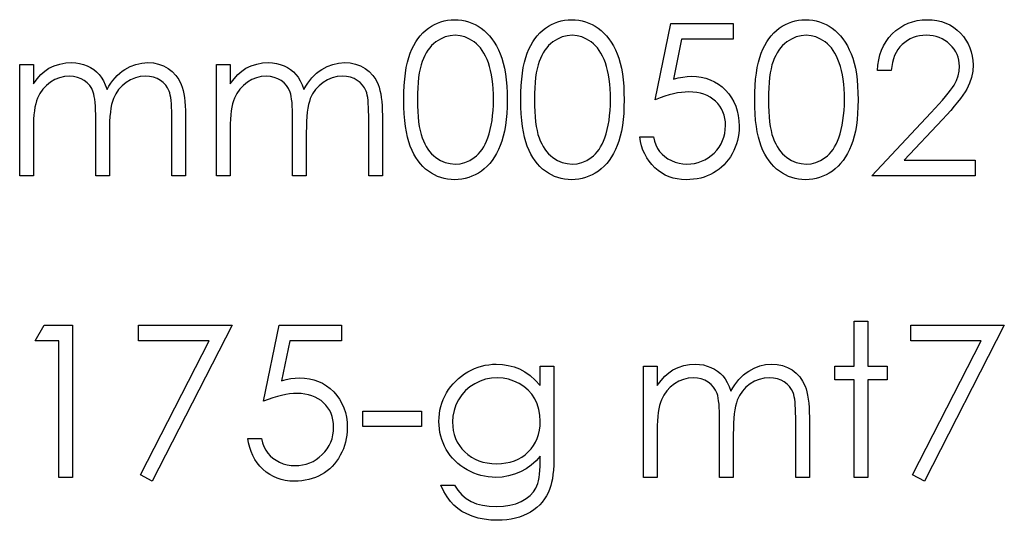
# Model space of a CAD drawing. Header units: inches. Extents: x 0.1 to 87.3, y 0.1 to 33.9.
# Tile 114 of 140: x 33.578 to 34.185, y 23.86 to 24.169. Entities that reach past the tile are written whole.
import ezdxf

# ---------------------------------------------------------------- set-up
doc = ezdxf.new("R2010")
doc.units = ezdxf.units.IN
doc.header["$MEASUREMENT"] = 0

msp = doc.modelspace()

# ---------------------------------------------------------------- linework, layer by layer
at = {"color": 7, "linetype": 'Continuous', "flags": 128}
for points in [[(33.815276, 24.119423), (33.815333, 24.12393), (33.815521, 24.128174), (33.81584, 24.132174), (33.816272, 24.135893), (33.816817, 24.139348), (33.817512, 24.142541), (33.818319, 24.145471), (33.819239, 24.148137), (33.820272, 24.150597), (33.821418, 24.152907), (33.822676, 24.155048), (33.824028, 24.157058), (33.825474, 24.158898), (33.827014, 24.160588), (33.828667, 24.16211), (33.830432, 24.163499), (33.832273, 24.16472), (33.83417, 24.165791), (33.836104, 24.166692), (33.838113, 24.167424), (33.84016, 24.168007), (33.842264, 24.16842), (33.844405, 24.168664), (33.846621, 24.168739), (33.846621, 24.168739), (33.848856, 24.168664), (33.851053, 24.16842), (33.853175, 24.168007), (33.85526, 24.167424), (33.857288, 24.166692), (33.85926, 24.165791), (33.861194, 24.16472), (33.863053, 24.163481), (33.864837, 24.162091), (33.866546, 24.160513), (33.868143, 24.158786), (33.869645, 24.156908), (33.871054, 24.154842), (33.872368, 24.152626), (33.87357, 24.150241), (33.874697, 24.147687), (33.875692, 24.144945), (33.876575, 24.141977), (33.877307, 24.138785), (33.877908, 24.135367), (33.878378, 24.131724), (33.878716, 24.127836), (33.878904, 24.123742), (33.878979, 24.119423), (33.878979, 24.119423), (33.878904, 24.115122), (33.878716, 24.111047), (33.878378, 24.107178), (33.877927, 24.103553), (33.877326, 24.100154), (33.876594, 24.09698), (33.875749, 24.094013), (33.874753, 24.09129), (33.873645, 24.088755), (33.872443, 24.086389), (33.871148, 24.084172), (33.869739, 24.082107), (33.868237, 24.08021), (33.866622, 24.078482), (33.864913, 24.076905), (33.86311, 24.075496), (33.861232, 24.074257), (33.859297, 24.073167), (33.857307, 24.072266), (33.855278, 24.071515), (33.853194, 24.070933), (33.851053, 24.070519), (33.848856, 24.070256), (33.846621, 24.070181), (33.846621, 24.070181), (33.844405, 24.070256), (33.842264, 24.070501), (33.84016, 24.070914), (33.838132, 24.071477), (33.836142, 24.072191), (33.834207, 24.073092), (33.832329, 24.074144), (33.830508, 24.075346), (33.828761, 24.076717), (33.827108, 24.078238), (33.825568, 24.079928), (33.824122, 24.081787), (33.82277, 24.083778), (33.821512, 24.085938), (33.820348, 24.088267), (33.819296, 24.090745), (33.818357, 24.093431), (33.817531, 24.096379), (33.816854, 24.099591), (33.816291, 24.103046), (33.81584, 24.106746), (33.815521, 24.110727), (33.815333, 24.114953), (33.815277, 24.119423)], [(33.887391, 24.119423), (33.887449, 24.12393), (33.887636, 24.128174), (33.887956, 24.132174), (33.888388, 24.135893), (33.888932, 24.139348), (33.889627, 24.142541), (33.890435, 24.145471), (33.891355, 24.148137), (33.892388, 24.150597), (33.893533, 24.152907), (33.894792, 24.155048), (33.896144, 24.157058), (33.89759, 24.158898), (33.89913, 24.160588), (33.900782, 24.16211), (33.902548, 24.163499), (33.904388, 24.16472), (33.906285, 24.165791), (33.908219, 24.166692), (33.910229, 24.167424), (33.912276, 24.168007), (33.914379, 24.16842), (33.91652, 24.168664), (33.918736, 24.168739), (33.918736, 24.168739), (33.920971, 24.168664), (33.923168, 24.16842), (33.92529, 24.168007), (33.927375, 24.167424), (33.929403, 24.166692), (33.931375, 24.165791), (33.933309, 24.16472), (33.935169, 24.163481), (33.936953, 24.162091), (33.938662, 24.160513), (33.940258, 24.158786), (33.941761, 24.156908), (33.943169, 24.154842), (33.944484, 24.152626), (33.945686, 24.150241), (33.946812, 24.147687), (33.947808, 24.144945), (33.94869, 24.141977), (33.949423, 24.138785), (33.950024, 24.135367), (33.950493, 24.131724), (33.950831, 24.127836), (33.951019, 24.123742), (33.951094, 24.119423), (33.951094, 24.119423), (33.951019, 24.115122), (33.950831, 24.111047), (33.950493, 24.107178), (33.950043, 24.103553), (33.949442, 24.100154), (33.948709, 24.09698), (33.947864, 24.094013), (33.946869, 24.09129), (33.945761, 24.088755), (33.944559, 24.086389), (33.943263, 24.084172), (33.941854, 24.082107), (33.940352, 24.08021), (33.938737, 24.078482), (33.937028, 24.076905), (33.935225, 24.075496), (33.933347, 24.074257), (33.931413, 24.073167), (33.929422, 24.072266), (33.927394, 24.071515), (33.925309, 24.070933), (33.923168, 24.070519), (33.920971, 24.070256), (33.918736, 24.070181), (33.918736, 24.070181), (33.91652, 24.070256), (33.914379, 24.070501), (33.912276, 24.070914), (33.910248, 24.071477), (33.908257, 24.072191), (33.906323, 24.073092), (33.904445, 24.074144), (33.902623, 24.075346), (33.900876, 24.076717), (33.899224, 24.078238), (33.897684, 24.079928), (33.896238, 24.081787), (33.894886, 24.083778), (33.893627, 24.085938), (33.892463, 24.088267), (33.891411, 24.090745), (33.890472, 24.093431), (33.889646, 24.096379), (33.88897, 24.099591), (33.888406, 24.103046), (33.887956, 24.106746), (33.887636, 24.110727), (33.887449, 24.114953), (33.887392, 24.119423)], [(34.0184, 24.166335), (34.018402, 24.15672), (34.018402, 24.15672), (33.986513, 24.15672), (33.986513, 24.15672), (33.981462, 24.132062), (33.981462, 24.132062), (33.984448, 24.13285), (33.987283, 24.133433), (33.989969, 24.133771), (33.992504, 24.133883), (33.992504, 24.133883), (33.99564, 24.133752), (33.998645, 24.133339), (34.0015, 24.132663), (34.004223, 24.131724), (34.006796, 24.130522), (34.009218, 24.129038), (34.01151, 24.127291), (34.013669, 24.125263), (34.015622, 24.123028), (34.017313, 24.120662), (34.018759, 24.118127), (34.019923, 24.11546), (34.020843, 24.112624), (34.021482, 24.109638), (34.021876, 24.106502), (34.022008, 24.103215), (34.022008, 24.103215), (34.021933, 24.100924), (34.021745, 24.098671), (34.021407, 24.096473), (34.020937, 24.094314), (34.020336, 24.09221), (34.019604, 24.090163), (34.018721, 24.088154), (34.017726, 24.086182), (34.016618, 24.084304), (34.015397, 24.082539), (34.014101, 24.080886), (34.012712, 24.079346), (34.011209, 24.077919), (34.009613, 24.076604), (34.007941, 24.075402), (34.006157, 24.074313), (34.004298, 24.073336), (34.002364, 24.07251), (34.000373, 24.071796), (33.998307, 24.071214), (33.996166, 24.070764), (33.99395, 24.070444), (33.991659, 24.070238), (33.989312, 24.070181), (33.989312, 24.070181), (33.986513, 24.070294), (33.983828, 24.070651), (33.981255, 24.071214), (33.978795, 24.072022), (33.976447, 24.073055), (33.974212, 24.074332), (33.972072, 24.075815), (33.970062, 24.077543), (33.968203, 24.079459), (33.96655, 24.081506), (33.965085, 24.083684), (33.963808, 24.086013), (33.962738, 24.088454), (33.961874, 24.091046), (33.961198, 24.093769), (33.96071, 24.096624), (33.96071, 24.096624), (33.969123, 24.096624), (33.969123, 24.096624), (33.969799, 24.093957), (33.970663, 24.091572), (33.971733, 24.089431), (33.972992, 24.087553), (33.974475, 24.0859), (33.976184, 24.084417), (33.978119, 24.083083), (33.980278, 24.081938), (33.98257, 24.080999), (33.984936, 24.080341), (33.98734, 24.079928), (33.9898, 24.079797), (33.9898, 24.079797), (33.992204, 24.079909), (33.994514, 24.080229), (33.996748, 24.080754), (33.998889, 24.081506), (34.000936, 24.082445), (34.002908, 24.083628), (34.004786, 24.084999), (34.006589, 24.086595), (34.008223, 24.088342), (34.00965, 24.090201), (34.010852, 24.092173), (34.011848, 24.094239), (34.012618, 24.096417), (34.013162, 24.098689), (34.013482, 24.101075), (34.013594, 24.103572), (34.013594, 24.103572), (34.0135, 24.105826), (34.013219, 24.107967), (34.01273, 24.109995), (34.012054, 24.111911), (34.01119, 24.113732), (34.010139, 24.115441), (34.00888, 24.117038), (34.007434, 24.118521), (34.005838, 24.119873), (34.004091, 24.121038), (34.002232, 24.122014), (34.000242, 24.122841), (33.998119, 24.12346), (33.995866, 24.123911), (33.9935, 24.124174), (33.990983, 24.124268), (33.990983, 24.124268), (33.988805, 24.124193), (33.986495, 24.123967), (33.984091, 24.123592), (33.981555, 24.123066), (33.978926, 24.12239), (33.976166, 24.121564), (33.973311, 24.120587), (33.970325, 24.11946), (33.970325, 24.11946), (33.97994, 24.166335), (33.97994, 24.166335), (34.018402, 24.166335)], [(34.031621, 24.119423), (34.031679, 24.12393), (34.031867, 24.128174), (34.032186, 24.132174), (34.032618, 24.135893), (34.033163, 24.139348), (34.033858, 24.142541), (34.034665, 24.145471), (34.035586, 24.148137), (34.036619, 24.150597), (34.037764, 24.152907), (34.039022, 24.155048), (34.040375, 24.157058), (34.041821, 24.158898), (34.043361, 24.160588), (34.045013, 24.16211), (34.046779, 24.163499), (34.048619, 24.16472), (34.050516, 24.165791), (34.05245, 24.166692), (34.05446, 24.167424), (34.056507, 24.168007), (34.05861, 24.16842), (34.060751, 24.168664), (34.062967, 24.168739), (34.062967, 24.168739), (34.065202, 24.168664), (34.067399, 24.16842), (34.069521, 24.168007), (34.071606, 24.167424), (34.073634, 24.166692), (34.075606, 24.165791), (34.07754, 24.16472), (34.079399, 24.163481), (34.081184, 24.162091), (34.082893, 24.160513), (34.084489, 24.158786), (34.085991, 24.156908), (34.0874, 24.154842), (34.088714, 24.152626), (34.089916, 24.150241), (34.091043, 24.147687), (34.092038, 24.144945), (34.092921, 24.141977), (34.093654, 24.138785), (34.094255, 24.135367), (34.094724, 24.131724), (34.095062, 24.127836), (34.09525, 24.123742), (34.095325, 24.119423), (34.095325, 24.119423), (34.09525, 24.115122), (34.095062, 24.111047), (34.094724, 24.107178), (34.094273, 24.103553), (34.093672, 24.100154), (34.09294, 24.09698), (34.092095, 24.094013), (34.091099, 24.09129), (34.089991, 24.088755), (34.08879, 24.086389), (34.087494, 24.084172), (34.086085, 24.082107), (34.084583, 24.08021), (34.082968, 24.078482), (34.081259, 24.076905), (34.079456, 24.075496), (34.077578, 24.074257), (34.075643, 24.073167), (34.073653, 24.072266), (34.071625, 24.071515), (34.06954, 24.070933), (34.067399, 24.070519), (34.065202, 24.070256), (34.062967, 24.070181), (34.062967, 24.070181), (34.060751, 24.070256), (34.05861, 24.070501), (34.056507, 24.070914), (34.054478, 24.071477), (34.052488, 24.072191), (34.050553, 24.073092), (34.048675, 24.074144), (34.046854, 24.075346), (34.045107, 24.076717), (34.043454, 24.078238), (34.041915, 24.079928), (34.040468, 24.081787), (34.039116, 24.083778), (34.037858, 24.085938), (34.036694, 24.088267), (34.035642, 24.090745), (34.034703, 24.093431), (34.033877, 24.096379), (34.033201, 24.099591), (34.032637, 24.103046), (34.032186, 24.106746), (34.031867, 24.110727), (34.031679, 24.114953), (34.031623, 24.119423)], [(34.115757, 24.137489), (34.107344, 24.137489), (34.107344, 24.137489), (34.10757, 24.140832), (34.108058, 24.144024), (34.10879, 24.147048), (34.109804, 24.14994), (34.111063, 24.152663), (34.112584, 24.155255), (34.114368, 24.157678), (34.116415, 24.15995), (34.11865, 24.162016), (34.121035, 24.1638), (34.123533, 24.165302), (34.126143, 24.166542), (34.128904, 24.1675), (34.131777, 24.168194), (34.134782, 24.168608), (34.137918, 24.168739), (34.137918, 24.168739), (34.140998, 24.168608), (34.143947, 24.168213), (34.146726, 24.167575), (34.149374, 24.166673), (34.151853, 24.16549), (34.154182, 24.164063), (34.156379, 24.162391), (34.158407, 24.160438), (34.160248, 24.158316), (34.161825, 24.1561), (34.163177, 24.15379), (34.164285, 24.151405), (34.16513, 24.148907), (34.16575, 24.146316), (34.166107, 24.143649), (34.166238, 24.140869), (34.166238, 24.140869), (34.165994, 24.136963), (34.165262, 24.133188), (34.16406, 24.129545), (34.162351, 24.126014), (34.161262, 24.124212), (34.159947, 24.12224), (34.158407, 24.120117), (34.156642, 24.117864), (34.154632, 24.115422), (34.152416, 24.11285), (34.149956, 24.110126), (34.147271, 24.107234), (34.147271, 24.107234), (34.123814, 24.082201), (34.123814, 24.082201), (34.16744, 24.082201), (34.16744, 24.082201), (34.16744, 24.072585), (34.16744, 24.072585), (34.103738, 24.072585), (34.103738, 24.072585), (34.140097, 24.111385), (34.140097, 24.111385), (34.142745, 24.114164), (34.145148, 24.116756), (34.147308, 24.11916), (34.149224, 24.121376), (34.150895, 24.123423), (34.152341, 24.125263), (34.153524, 24.126935), (34.154482, 24.128418), (34.155947, 24.131235), (34.156999, 24.134127), (34.157618, 24.137076), (34.157825, 24.140118), (34.157825, 24.140118), (34.157731, 24.142034), (34.157449, 24.143874), (34.156999, 24.14564), (34.15636, 24.147349), (34.155515, 24.149001), (34.154501, 24.15056), (34.153318, 24.152062), (34.151928, 24.153508), (34.150407, 24.154823), (34.148811, 24.155969), (34.147139, 24.156926), (34.145374, 24.157715), (34.143515, 24.158335), (34.141599, 24.158767), (34.13959, 24.15903), (34.137486, 24.159124), (34.137486, 24.159124), (34.135289, 24.15903), (34.133186, 24.158767), (34.131176, 24.158316), (34.129261, 24.157696), (34.127439, 24.156908), (34.125711, 24.155931), (34.124077, 24.154767), (34.122537, 24.153433), (34.121129, 24.15195), (34.119889, 24.150316), (34.1188, 24.148532), (34.117861, 24.146616), (34.117091, 24.14455), (34.11649, 24.142334), (34.116039, 24.139987), (34.115758, 24.137489)], [(33.823689, 24.11946), (33.823728, 24.115704), (33.823878, 24.112174), (33.824104, 24.108868), (33.824404, 24.105826), (33.824817, 24.103009), (33.825305, 24.100417), (33.825888, 24.09807), (33.826564, 24.095966), (33.827334, 24.094032), (33.828179, 24.092229), (33.829099, 24.090539), (33.830113, 24.08898), (33.831221, 24.087534), (33.832404, 24.086201), (33.833681, 24.084999), (33.835034, 24.08391), (33.837888, 24.082107), (33.840818, 24.08083), (33.843823, 24.08006), (33.846902, 24.079797), (33.846902, 24.079797), (33.850001, 24.080041), (33.853006, 24.080811), (33.855898, 24.08205), (33.858696, 24.083816), (33.86003, 24.084886), (33.861269, 24.086069), (33.862434, 24.087403), (33.863523, 24.088849), (33.864518, 24.090407), (33.865438, 24.092116), (33.866265, 24.093938), (33.867016, 24.095891), (33.867016, 24.095891), (33.867842, 24.098408), (33.868575, 24.101037), (33.869176, 24.103798), (33.869683, 24.106671), (33.870058, 24.109676), (33.87034, 24.112812), (33.870509, 24.11608), (33.870565, 24.11946), (33.870565, 24.11946), (33.870509, 24.122841), (33.870378, 24.126071), (33.870115, 24.129132), (33.869777, 24.132043), (33.869326, 24.134803), (33.8688, 24.137395), (33.868143, 24.139837), (33.86741, 24.142128), (33.866584, 24.144269), (33.865683, 24.146241), (33.864706, 24.148081), (33.863654, 24.149771), (33.862527, 24.151311), (33.861307, 24.152701), (33.86003, 24.15394), (33.858678, 24.15503), (33.855842, 24.156814), (33.85295, 24.15811), (33.849964, 24.158861), (33.846902, 24.159124), (33.846902, 24.159124), (33.843804, 24.158861), (33.84078, 24.15811), (33.837869, 24.156814), (33.835034, 24.15503), (33.833681, 24.153959), (33.832423, 24.152757), (33.83124, 24.151424), (33.830151, 24.149978), (33.829137, 24.148419), (33.828198, 24.146729), (33.827352, 24.144926), (33.826582, 24.142992), (33.825906, 24.140888), (33.825324, 24.138541), (33.824817, 24.135968), (33.824423, 24.133132), (33.824104, 24.130071), (33.823878, 24.126784), (33.823728, 24.123235), (33.82369, 24.11946)], [(33.895806, 24.11946), (33.895843, 24.115704), (33.895994, 24.112174), (33.896219, 24.108868), (33.896519, 24.105826), (33.896933, 24.103009), (33.897421, 24.100417), (33.898003, 24.09807), (33.898679, 24.095966), (33.899449, 24.094032), (33.900294, 24.092229), (33.901214, 24.090539), (33.902229, 24.08898), (33.903337, 24.087534), (33.90452, 24.086201), (33.905797, 24.084999), (33.907149, 24.08391), (33.910003, 24.082107), (33.912933, 24.08083), (33.915938, 24.08006), (33.919018, 24.079797), (33.919018, 24.079797), (33.922117, 24.080041), (33.925121, 24.080811), (33.928014, 24.08205), (33.930812, 24.083816), (33.932145, 24.084886), (33.933385, 24.086069), (33.934549, 24.087403), (33.935638, 24.088849), (33.936634, 24.090407), (33.937554, 24.092116), (33.93838, 24.093938), (33.939131, 24.095891), (33.939131, 24.095891), (33.939958, 24.098408), (33.94069, 24.101037), (33.941291, 24.103798), (33.941798, 24.106671), (33.942174, 24.109676), (33.942455, 24.112812), (33.942624, 24.11608), (33.942681, 24.11946), (33.942681, 24.11946), (33.942624, 24.122841), (33.942493, 24.126071), (33.94223, 24.129132), (33.941892, 24.132043), (33.941441, 24.134803), (33.940915, 24.137395), (33.940258, 24.139837), (33.939526, 24.142128), (33.938699, 24.144269), (33.937798, 24.146241), (33.936821, 24.148081), (33.93577, 24.149771), (33.934643, 24.151311), (33.933422, 24.152701), (33.932145, 24.15394), (33.930793, 24.15503), (33.927957, 24.156814), (33.925065, 24.15811), (33.922079, 24.158861), (33.919018, 24.159124), (33.919018, 24.159124), (33.915919, 24.158861), (33.912896, 24.15811), (33.909985, 24.156814), (33.907149, 24.15503), (33.905797, 24.153959), (33.904538, 24.152757), (33.903355, 24.151424), (33.902266, 24.149978), (33.901252, 24.148419), (33.900313, 24.146729), (33.899468, 24.144926), (33.898698, 24.142992), (33.898022, 24.140888), (33.89744, 24.138541), (33.896933, 24.135968), (33.896538, 24.133132), (33.896219, 24.130071), (33.895994, 24.126784), (33.895843, 24.123235), (33.895806, 24.11946)], [(34.040036, 24.11946), (34.040074, 24.115704), (34.040224, 24.112174), (34.04045, 24.108868), (34.04075, 24.105826), (34.041163, 24.103009), (34.041652, 24.100417), (34.042234, 24.09807), (34.04291, 24.095966), (34.04368, 24.094032), (34.044525, 24.092229), (34.045445, 24.090539), (34.046459, 24.08898), (34.047567, 24.087534), (34.04875, 24.086201), (34.050027, 24.084999), (34.05138, 24.08391), (34.054234, 24.082107), (34.057164, 24.08083), (34.060169, 24.08006), (34.063249, 24.079797), (34.063249, 24.079797), (34.066347, 24.080041), (34.069352, 24.080811), (34.072244, 24.08205), (34.075043, 24.083816), (34.076376, 24.084886), (34.077615, 24.086069), (34.07878, 24.087403), (34.079869, 24.088849), (34.080864, 24.090407), (34.081785, 24.092116), (34.082611, 24.093938), (34.083362, 24.095891), (34.083362, 24.095891), (34.084188, 24.098408), (34.084921, 24.101037), (34.085522, 24.103798), (34.086029, 24.106671), (34.086404, 24.109676), (34.086686, 24.112812), (34.086855, 24.11608), (34.086912, 24.11946), (34.086912, 24.11946), (34.086855, 24.122841), (34.086724, 24.126071), (34.086461, 24.129132), (34.086123, 24.132043), (34.085672, 24.134803), (34.085146, 24.137395), (34.084489, 24.139837), (34.083756, 24.142128), (34.08293, 24.144269), (34.082029, 24.146241), (34.081052, 24.148081), (34.08, 24.149771), (34.078874, 24.151311), (34.077653, 24.152701), (34.076376, 24.15394), (34.075024, 24.15503), (34.072188, 24.156814), (34.069296, 24.15811), (34.06631, 24.158861), (34.063249, 24.159124), (34.063249, 24.159124), (34.06015, 24.158861), (34.057126, 24.15811), (34.054215, 24.156814), (34.05138, 24.15503), (34.050027, 24.153959), (34.048769, 24.152757), (34.047586, 24.151424), (34.046497, 24.149978), (34.045483, 24.148419), (34.044544, 24.146729), (34.043699, 24.144926), (34.042929, 24.142992), (34.042253, 24.140888), (34.04167, 24.138541), (34.041163, 24.135968), (34.040769, 24.133132), (34.04045, 24.130071), (34.040224, 24.126784), (34.040074, 24.123235), (34.040037, 24.11946)], [(33.578497, 24.141095), (33.586912, 24.141095), (33.586912, 24.141095), (33.586912, 24.129188), (33.586912, 24.129188), (33.58924, 24.132268), (33.591607, 24.134897), (33.593992, 24.137076), (33.596414, 24.138822), (33.596414, 24.138822), (33.599813, 24.140344), (33.603306, 24.141433), (33.606875, 24.142071), (33.610537, 24.142297), (33.610537, 24.142297), (33.613016, 24.142165), (33.61542, 24.141808), (33.617767, 24.141189), (33.62004, 24.140325), (33.622199, 24.139254), (33.624134, 24.138034), (33.62588, 24.136644), (33.627401, 24.135085), (33.628772, 24.133282), (33.630068, 24.131123), (33.631251, 24.128625), (33.63234, 24.125751), (33.63234, 24.125751), (33.633467, 24.127723), (33.634669, 24.129564), (33.635946, 24.131292), (33.63728, 24.132888), (33.638688, 24.134372), (33.640153, 24.135724), (33.641693, 24.136963), (33.643308, 24.138071), (33.646651, 24.139912), (33.650144, 24.141245), (33.653731, 24.142034), (33.657468, 24.142297), (33.657468, 24.142297), (33.660905, 24.142071), (33.664135, 24.141414), (33.667159, 24.140287), (33.669976, 24.138729), (33.672511, 24.136775), (33.674708, 24.134465), (33.676549, 24.131817), (33.678032, 24.128794), (33.678652, 24.127104), (33.679178, 24.125207), (33.679629, 24.123122), (33.680004, 24.120831), (33.680286, 24.118352), (33.680492, 24.115667), (33.680624, 24.112774), (33.680662, 24.109695), (33.680662, 24.109695), (33.680662, 24.072585), (33.680662, 24.072585), (33.672248, 24.072585), (33.672248, 24.072585), (33.672248, 24.109732), (33.672248, 24.109732), (33.672229, 24.112361), (33.672154, 24.114784), (33.672023, 24.116981), (33.671854, 24.118972), (33.671628, 24.120737), (33.671347, 24.122296), (33.671027, 24.123648), (33.670652, 24.124775), (33.669713, 24.126728), (33.668492, 24.128493), (33.66699, 24.130033), (33.665206, 24.131386), (33.663196, 24.132475), (33.66098, 24.133264), (33.658595, 24.133733), (33.656003, 24.133883), (33.656003, 24.133883), (33.652829, 24.133658), (33.649806, 24.132944), (33.646895, 24.13178), (33.644134, 24.130127), (33.641618, 24.128099), (33.639477, 24.125751), (33.637693, 24.123085), (33.636265, 24.120117), (33.635683, 24.118427), (33.635176, 24.116474), (33.634763, 24.114258), (33.634406, 24.111779), (33.634143, 24.109037), (33.633937, 24.106032), (33.633824, 24.102765), (33.633787, 24.099234), (33.633787, 24.099234), (33.633787, 24.072585), (33.633787, 24.072585), (33.625373, 24.072585), (33.625373, 24.072585), (33.625373, 24.107422), (33.625373, 24.107422), (33.625354, 24.110371), (33.625279, 24.113094), (33.625148, 24.115554), (33.624979, 24.11777), (33.624753, 24.119742), (33.62449, 24.121451), (33.624171, 24.122934), (33.623796, 24.124155), (33.622875, 24.126259), (33.621655, 24.128137), (33.620133, 24.129789), (33.618331, 24.131216), (33.616302, 24.132381), (33.614067, 24.133226), (33.611664, 24.133714), (33.609072, 24.133883), (33.609072, 24.133883), (33.60603, 24.133658), (33.603081, 24.132963), (33.600227, 24.131817), (33.597485, 24.130221), (33.594968, 24.12823), (33.59279, 24.125921), (33.590968, 24.12331), (33.589503, 24.120362), (33.588902, 24.118709), (33.588376, 24.116869), (33.587926, 24.114803), (33.587569, 24.11253), (33.587268, 24.11007), (33.587081, 24.107385), (33.586949, 24.104511), (33.586912, 24.101413), (33.586912, 24.101413), (33.586912, 24.072585), (33.586912, 24.072585), (33.578498, 24.072585), (33.578498, 24.072585), (33.578498, 24.141095)], [(33.699892, 24.141095), (33.708306, 24.141095), (33.708306, 24.141095), (33.708306, 24.129188), (33.708306, 24.129188), (33.710634, 24.132268), (33.713001, 24.134897), (33.715386, 24.137076), (33.717808, 24.138822), (33.717808, 24.138822), (33.721208, 24.140344), (33.724701, 24.141433), (33.728269, 24.142071), (33.731931, 24.142297), (33.731931, 24.142297), (33.73441, 24.142165), (33.736814, 24.141808), (33.739161, 24.141189), (33.741434, 24.140325), (33.743593, 24.139254), (33.745528, 24.138034), (33.747274, 24.136644), (33.748796, 24.135085), (33.750166, 24.133282), (33.751462, 24.131123), (33.752645, 24.128625), (33.753735, 24.125751), (33.753735, 24.125751), (33.754861, 24.127723), (33.756063, 24.129564), (33.75734, 24.131292), (33.758674, 24.132888), (33.760082, 24.134372), (33.761547, 24.135724), (33.763087, 24.136963), (33.764702, 24.138071), (33.768045, 24.139912), (33.771538, 24.141245), (33.775125, 24.142034), (33.778862, 24.142297), (33.778862, 24.142297), (33.782299, 24.142071), (33.785529, 24.141414), (33.788553, 24.140287), (33.79137, 24.138729), (33.793905, 24.136775), (33.796102, 24.134465), (33.797943, 24.131817), (33.799427, 24.128794), (33.800046, 24.127104), (33.800572, 24.125207), (33.801023, 24.123122), (33.801398, 24.120831), (33.80168, 24.118352), (33.801887, 24.115667), (33.802018, 24.112774), (33.802056, 24.109695), (33.802056, 24.109695), (33.802056, 24.072585), (33.802056, 24.072585), (33.793642, 24.072585), (33.793642, 24.072585), (33.793642, 24.109732), (33.793642, 24.109732), (33.793623, 24.112361), (33.793548, 24.114784), (33.793417, 24.116981), (33.793248, 24.118972), (33.793023, 24.120737), (33.792741, 24.122296), (33.792422, 24.123648), (33.792046, 24.124775), (33.791107, 24.126728), (33.789886, 24.128493), (33.788384, 24.130033), (33.7866, 24.131386), (33.78459, 24.132475), (33.782374, 24.133264), (33.779989, 24.133733), (33.777398, 24.133883), (33.777398, 24.133883), (33.774224, 24.133658), (33.7712, 24.132944), (33.768289, 24.13178), (33.765529, 24.130127), (33.763012, 24.128099), (33.760871, 24.125751), (33.759087, 24.123085), (33.75766, 24.120117), (33.757078, 24.118427), (33.75657, 24.116474), (33.756157, 24.114258), (33.7558, 24.111779), (33.755538, 24.109037), (33.755331, 24.106032), (33.755218, 24.102765), (33.755181, 24.099234), (33.755181, 24.099234), (33.755181, 24.072585), (33.755181, 24.072585), (33.746767, 24.072585), (33.746767, 24.072585), (33.746767, 24.107422), (33.746767, 24.107422), (33.746748, 24.110371), (33.746673, 24.113094), (33.746542, 24.115554), (33.746373, 24.11777), (33.746148, 24.119742), (33.745885, 24.121451), (33.745565, 24.122934), (33.74519, 24.124155), (33.74427, 24.126259), (33.743049, 24.128137), (33.741528, 24.129789), (33.739725, 24.131216), (33.737697, 24.132381), (33.735462, 24.133226), (33.733058, 24.133714), (33.730466, 24.133883), (33.730466, 24.133883), (33.727424, 24.133658), (33.724475, 24.132963), (33.721621, 24.131817), (33.718879, 24.130221), (33.716362, 24.12823), (33.714184, 24.125921), (33.712362, 24.12331), (33.710897, 24.120362), (33.710296, 24.118709), (33.709771, 24.116869), (33.70932, 24.114803), (33.708963, 24.11253), (33.708663, 24.11007), (33.708475, 24.107385), (33.708343, 24.104511), (33.708306, 24.101413), (33.708306, 24.101413), (33.708306, 24.072585), (33.708306, 24.072585), (33.699892, 24.072585), (33.699892, 24.072585), (33.699892, 24.141095)], [(34.09292, 23.982961), (34.101335, 23.982961), (34.101335, 23.982961), (34.101335, 23.955317), (34.101335, 23.955317), (34.113354, 23.955317), (34.113354, 23.955317), (34.113354, 23.946904), (34.113354, 23.946904), (34.101335, 23.946904), (34.101335, 23.946904), (34.101335, 23.886808), (34.101335, 23.886808), (34.092921, 23.886808), (34.092921, 23.886808), (34.092921, 23.946904), (34.092921, 23.946904), (34.080902, 23.946904), (34.080902, 23.946904), (34.080902, 23.955317), (34.080902, 23.955317), (34.092921, 23.955317), (34.092921, 23.955317), (34.092921, 23.982961)], [(33.593615, 23.980558), (33.61095, 23.980558), (33.61095, 23.980558), (33.61095, 23.886808), (33.61095, 23.886808), (33.602537, 23.886808), (33.602537, 23.886808), (33.602537, 23.970942), (33.602537, 23.970942), (33.588113, 23.970942), (33.588113, 23.970942), (33.593616, 23.980558)], [(33.651814, 23.980558), (33.709508, 23.980558), (33.709508, 23.980558), (33.660229, 23.884404), (33.660229, 23.884404), (33.652961, 23.888404), (33.652961, 23.888404), (33.695272, 23.970942), (33.695272, 23.970942), (33.651815, 23.970942), (33.651815, 23.970942), (33.651815, 23.980558)], [(33.776815, 23.980558), (33.776815, 23.970942), (33.776815, 23.970942), (33.744927, 23.970942), (33.744927, 23.970942), (33.739875, 23.946284), (33.739875, 23.946284), (33.742861, 23.947073), (33.745697, 23.947655), (33.748382, 23.947993), (33.750918, 23.948106), (33.750918, 23.948106), (33.754054, 23.947974), (33.757059, 23.947561), (33.759913, 23.946885), (33.762636, 23.945946), (33.765209, 23.944744), (33.767632, 23.94326), (33.769923, 23.941514), (33.772083, 23.939486), (33.774036, 23.937251), (33.775726, 23.934885), (33.777172, 23.932349), (33.778337, 23.929682), (33.779257, 23.926847), (33.779895, 23.923861), (33.78029, 23.920724), (33.780421, 23.917438), (33.780421, 23.917438), (33.780346, 23.915147), (33.780158, 23.912893), (33.77982, 23.910696), (33.779351, 23.908536), (33.77875, 23.906433), (33.778017, 23.904386), (33.777135, 23.902376), (33.776139, 23.900404), (33.775031, 23.898526), (33.773811, 23.896761), (33.772515, 23.895108), (33.771125, 23.893568), (33.769623, 23.892141), (33.768026, 23.890827), (33.766355, 23.889625), (33.764571, 23.888535), (33.762712, 23.887559), (33.760777, 23.886732), (33.758787, 23.886019), (33.756721, 23.885437), (33.75458, 23.884986), (33.752364, 23.884667), (33.750073, 23.88446), (33.747725, 23.884404), (33.747725, 23.884404), (33.744927, 23.884516), (33.742241, 23.884873), (33.739668, 23.885437), (33.737208, 23.886244), (33.734861, 23.887277), (33.732626, 23.888554), (33.730485, 23.890038), (33.728476, 23.891766), (33.726616, 23.893681), (33.724964, 23.895728), (33.723499, 23.897907), (33.722222, 23.900235), (33.721151, 23.902677), (33.720287, 23.905268), (33.719611, 23.907992), (33.719123, 23.910846), (33.719123, 23.910846), (33.727537, 23.910846), (33.727537, 23.910846), (33.728213, 23.908179), (33.729076, 23.905794), (33.730147, 23.903653), (33.731405, 23.901775), (33.732889, 23.900123), (33.734598, 23.898639), (33.736532, 23.897306), (33.738692, 23.89616), (33.740983, 23.895221), (33.743349, 23.894564), (33.745753, 23.894151), (33.748213, 23.894019), (33.748213, 23.894019), (33.750617, 23.894132), (33.752927, 23.894451), (33.755162, 23.894977), (33.757303, 23.895728), (33.75935, 23.896667), (33.761322, 23.89785), (33.7632, 23.899221), (33.765003, 23.900818), (33.766637, 23.902564), (33.768064, 23.904423), (33.769266, 23.906395), (33.770261, 23.908461), (33.771031, 23.910639), (33.771576, 23.912912), (33.771895, 23.915297), (33.772008, 23.917795), (33.772008, 23.917795), (33.771914, 23.920048), (33.771632, 23.922189), (33.771144, 23.924217), (33.770468, 23.926133), (33.769604, 23.927955), (33.768552, 23.929664), (33.767294, 23.93126), (33.765848, 23.932744), (33.764252, 23.934096), (33.762505, 23.93526), (33.760646, 23.936237), (33.758655, 23.937063), (33.756533, 23.937683), (33.754279, 23.938133), (33.751913, 23.938396), (33.749396, 23.93849), (33.749396, 23.93849), (33.747218, 23.938415), (33.744908, 23.93819), (33.742504, 23.937814), (33.739969, 23.937288), (33.73734, 23.936612), (33.734579, 23.935786), (33.731724, 23.934809), (33.728738, 23.933683), (33.728738, 23.933683), (33.738354, 23.980558), (33.738354, 23.980558), (33.776815, 23.980558)], [(34.127776, 23.980558), (34.185469, 23.980558), (34.185469, 23.980558), (34.13619, 23.884404), (34.13619, 23.884404), (34.128922, 23.888404), (34.128922, 23.888404), (34.171234, 23.970942), (34.171234, 23.970942), (34.127777, 23.970942), (34.127777, 23.970942), (34.127777, 23.980558)], [(33.89941, 23.955317), (33.907825, 23.955317), (33.907825, 23.955317), (33.907825, 23.900949), (33.907825, 23.900949), (33.907787, 23.897475), (33.907675, 23.894245), (33.907468, 23.891258), (33.907205, 23.888517), (33.906848, 23.886), (33.906416, 23.883746), (33.905909, 23.881718), (33.905327, 23.879934), (33.905327, 23.879934), (33.904388, 23.877643), (33.903299, 23.875502), (33.902059, 23.873493), (33.900651, 23.871615), (33.899073, 23.869868), (33.897364, 23.868253), (33.895486, 23.866769), (33.893439, 23.865436), (33.89128, 23.864253), (33.889007, 23.86322), (33.886622, 23.862337), (33.884125, 23.861642), (33.881533, 23.861079), (33.878829, 23.860685), (33.876012, 23.86044), (33.873101, 23.860365), (33.873101, 23.860365), (33.868856, 23.860516), (33.864837, 23.861004), (33.861025, 23.861774), (33.857438, 23.862882), (33.854133, 23.864253), (33.851147, 23.86583), (33.848499, 23.867614), (33.846151, 23.869624), (33.84401, 23.87199), (33.841963, 23.874826), (33.839991, 23.878169), (33.838113, 23.882), (33.838113, 23.882), (33.846527, 23.882), (33.846527, 23.882), (33.848649, 23.878845), (33.851072, 23.876141), (33.853776, 23.873849), (33.856762, 23.872009), (33.860086, 23.8706), (33.863786, 23.869586), (33.867842, 23.868985), (33.872293, 23.868779), (33.872293, 23.868779), (33.876688, 23.868985), (33.880725, 23.869586), (33.884406, 23.8706), (33.88773, 23.872009), (33.89066, 23.873737), (33.893139, 23.875671), (33.895148, 23.877812), (33.896726, 23.880159), (33.897364, 23.881493), (33.897909, 23.883014), (33.89836, 23.884742), (33.898735, 23.886676), (33.899036, 23.888798), (33.899242, 23.891127), (33.899374, 23.893662), (33.899412, 23.896385), (33.899412, 23.896385), (33.899412, 23.899935), (33.899412, 23.899935), (33.896782, 23.896949), (33.89389, 23.89432), (33.890716, 23.892066), (33.887261, 23.890188), (33.883617, 23.888704), (33.879861, 23.887653), (33.876012, 23.887014), (33.87203, 23.886808), (33.87203, 23.886808), (33.869683, 23.886883), (33.867373, 23.887108), (33.8651, 23.887465), (33.862866, 23.887972), (33.860668, 23.888629), (33.858509, 23.889437), (33.856368, 23.890376), (33.854283, 23.891465), (33.852274, 23.892686), (33.850377, 23.894), (33.848593, 23.895409), (33.846921, 23.89693), (33.845381, 23.898545), (33.843954, 23.900254), (33.842639, 23.902076), (33.841438, 23.903991), (33.840386, 23.905982), (33.839466, 23.908029), (33.838677, 23.910114), (33.838038, 23.912255), (33.83755, 23.914433), (33.837193, 23.916668), (33.836987, 23.918959), (33.836912, 23.921288), (33.836912, 23.921288), (33.836987, 23.923617), (33.837212, 23.925926), (33.837569, 23.92818), (33.838095, 23.930396), (33.838752, 23.932575), (33.839559, 23.934716), (33.840517, 23.9368), (33.841625, 23.938866), (33.842865, 23.940857), (33.844217, 23.942735), (33.845682, 23.9445), (33.847259, 23.946171), (33.84895, 23.94773), (33.850752, 23.949176), (33.852668, 23.950528), (33.854696, 23.951768), (33.8568, 23.952876), (33.858922, 23.953852), (33.861081, 23.95466), (33.86326, 23.955336), (33.865476, 23.955843), (33.86773, 23.956219), (33.870002, 23.956444), (33.872293, 23.956519), (33.872293, 23.956519), (33.876068, 23.956331), (33.879711, 23.955787), (33.883223, 23.954885), (33.886604, 23.953608), (33.88989, 23.95188), (33.893139, 23.949589), (33.896294, 23.946735), (33.899412, 23.943336), (33.899412, 23.943336), (33.899412, 23.955317)], [(33.963112, 23.955317), (33.971527, 23.955317), (33.971527, 23.955317), (33.971527, 23.943411), (33.971527, 23.943411), (33.973856, 23.946491), (33.976222, 23.94912), (33.978607, 23.951298), (33.98103, 23.953045), (33.98103, 23.953045), (33.984429, 23.954566), (33.987922, 23.955655), (33.99149, 23.956294), (33.995152, 23.956519), (33.995152, 23.956519), (33.997631, 23.956388), (34.000035, 23.956031), (34.002383, 23.955411), (34.004655, 23.954547), (34.006815, 23.953477), (34.008749, 23.952256), (34.010495, 23.950866), (34.012017, 23.949308), (34.013388, 23.947505), (34.014683, 23.945345), (34.015867, 23.942847), (34.016956, 23.939974), (34.016956, 23.939974), (34.018083, 23.941946), (34.019285, 23.943786), (34.020562, 23.945514), (34.021895, 23.94711), (34.023303, 23.948594), (34.024768, 23.949946), (34.026308, 23.951186), (34.027923, 23.952294), (34.031266, 23.954134), (34.034759, 23.955467), (34.038346, 23.956256), (34.042084, 23.956519), (34.042084, 23.956519), (34.04552, 23.956294), (34.04875, 23.955636), (34.051774, 23.95451), (34.054591, 23.952951), (34.057126, 23.950998), (34.059324, 23.948688), (34.061164, 23.94604), (34.062648, 23.943016), (34.063267, 23.941326), (34.063793, 23.939429), (34.064244, 23.937345), (34.06462, 23.935054), (34.064901, 23.932575), (34.065108, 23.929889), (34.065239, 23.926997), (34.065277, 23.923917), (34.065277, 23.923917), (34.065277, 23.886808), (34.065277, 23.886808), (34.056863, 23.886808), (34.056863, 23.886808), (34.056863, 23.923955), (34.056863, 23.923955), (34.056845, 23.926584), (34.05677, 23.929006), (34.056638, 23.931204), (34.056469, 23.933194), (34.056244, 23.93496), (34.055962, 23.936518), (34.055643, 23.937871), (34.055267, 23.938997), (34.054328, 23.94095), (34.053107, 23.942716), (34.051605, 23.944256), (34.049821, 23.945608), (34.047811, 23.946697), (34.045595, 23.947486), (34.04321, 23.947955), (34.040619, 23.948106), (34.040619, 23.948106), (34.037445, 23.94788), (34.034421, 23.947167), (34.03151, 23.946002), (34.02875, 23.94435), (34.026233, 23.942321), (34.024092, 23.939974), (34.022308, 23.937307), (34.020881, 23.93434), (34.020299, 23.93265), (34.019792, 23.930697), (34.019378, 23.928481), (34.019022, 23.926002), (34.018759, 23.92326), (34.018552, 23.920255), (34.018439, 23.916987), (34.018402, 23.913457), (34.018402, 23.913457), (34.018402, 23.886808), (34.018402, 23.886808), (34.009988, 23.886808), (34.009988, 23.886808), (34.009988, 23.921645), (34.009988, 23.921645), (34.00997, 23.924593), (34.009895, 23.927316), (34.009763, 23.929776), (34.009594, 23.931992), (34.009369, 23.933964), (34.009106, 23.935673), (34.008787, 23.937157), (34.008411, 23.938378), (34.007491, 23.940481), (34.00627, 23.942359), (34.004749, 23.944012), (34.002946, 23.945439), (34.000918, 23.946603), (33.998683, 23.947448), (33.996279, 23.947937), (33.993687, 23.948106), (33.993687, 23.948106), (33.990645, 23.94788), (33.987697, 23.947185), (33.984842, 23.94604), (33.9821, 23.944444), (33.979584, 23.942453), (33.977405, 23.940143), (33.975583, 23.937533), (33.974119, 23.934584), (33.973518, 23.932931), (33.972992, 23.931091), (33.972541, 23.929025), (33.972184, 23.926753), (33.971884, 23.924293), (33.971696, 23.921607), (33.971564, 23.918734), (33.971527, 23.915635), (33.971527, 23.915635), (33.971527, 23.886808), (33.971527, 23.886808), (33.963113, 23.886808), (33.963113, 23.886808), (33.963113, 23.955317)], [(33.872968, 23.948106), (33.869288, 23.94788), (33.865739, 23.947204), (33.86234, 23.946096), (33.859053, 23.944519), (33.856011, 23.942566), (33.853325, 23.940256), (33.850978, 23.937608), (33.848968, 23.934622), (33.847372, 23.931391), (33.846245, 23.928049), (33.84555, 23.924556), (33.845325, 23.92095), (33.845325, 23.92095), (33.845438, 23.918227), (33.845794, 23.915616), (33.846395, 23.913118), (33.847222, 23.910771), (33.848273, 23.908517), (33.849569, 23.906395), (33.851109, 23.904386), (33.852875, 23.902508), (33.854828, 23.900799), (33.856931, 23.899315), (33.859185, 23.898076), (33.861551, 23.897043), (33.864067, 23.896254), (33.866734, 23.895672), (33.869532, 23.895334), (33.872462, 23.895221), (33.872462, 23.895221), (33.875429, 23.895334), (33.878246, 23.895672), (33.880913, 23.896235), (33.88343, 23.897024), (33.885796, 23.898038), (33.888012, 23.899296), (33.890097, 23.900761), (33.892012, 23.902451), (33.89374, 23.904329), (33.895242, 23.906358), (33.896519, 23.908517), (33.897571, 23.910809), (33.898379, 23.91325), (33.898942, 23.915842), (33.899299, 23.918565), (33.899412, 23.921438), (33.899412, 23.921438), (33.899205, 23.925175), (33.898566, 23.928687), (33.897496, 23.932011), (33.896012, 23.93511), (33.894134, 23.937964), (33.891899, 23.9405), (33.889327, 23.942716), (33.886378, 23.944613), (33.883204, 23.946134), (33.879918, 23.947242), (33.8765, 23.94788), (33.872969, 23.948106)], [(33.790036, 23.927673), (33.826094, 23.927673), (33.826094, 23.927673), (33.826094, 23.918058), (33.826094, 23.918058), (33.790037, 23.918058), (33.790037, 23.918058), (33.790037, 23.927673)]]:
    msp.add_lwpolyline(points, dxfattribs=at)

doc.saveas('drawing.dxf')
